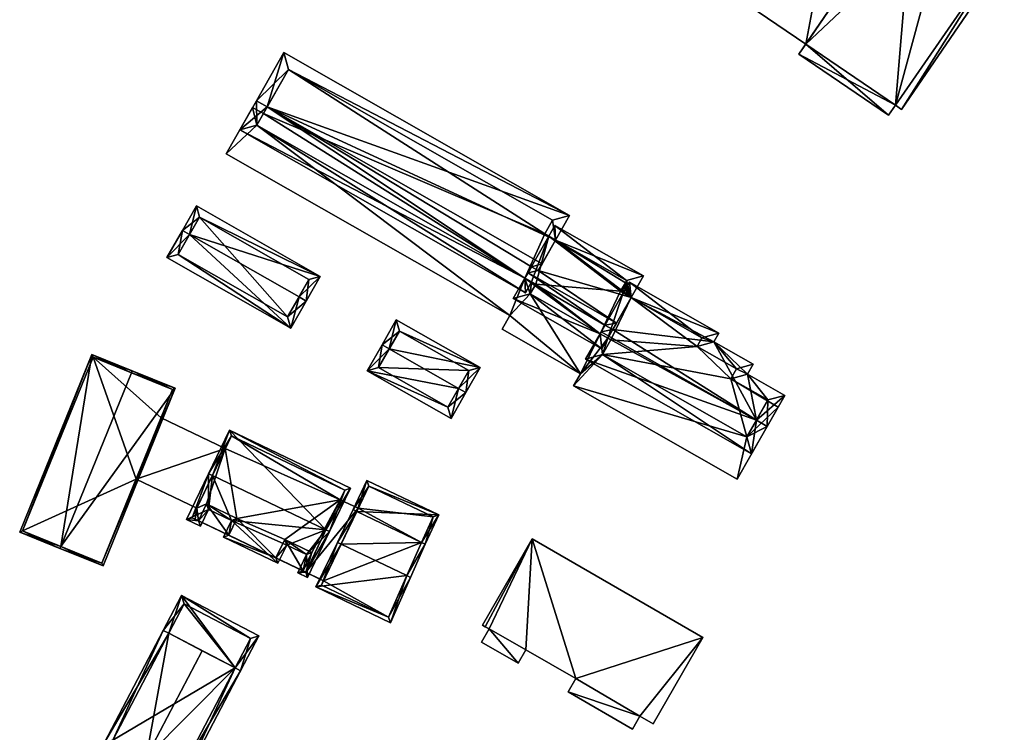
# Model space of a CAD drawing. Header units: inches. Extents: x 2685601 to 2690022, y 1235992 to 1239010.
# Tile 166 of 256: x 2689472 to 2689591, y 1236823 to 1236909. Entities that reach past the tile are written whole.
import ezdxf

# ---------------------------------------------------------------- set-up
doc = ezdxf.new("R2010")
doc.units = ezdxf.units.IN
doc.header["$MEASUREMENT"] = 0
doc.layers.add('Gebaeude Einzelhaus', color=10, linetype='Continuous')

msp = doc.modelspace()

# ---------------------------------------------------------------- meshes
at = {"layer": 'Gebaeude Einzelhaus'}
mesh = msp.add_polyface(dxfattribs=at)
corners = [(2689565.821, 1236904.851, 431.527), (2689576.653, 1236897.453, 431.527), (2689577.484, 1236898.67, 431.527), (2689589.854, 1236916.551, 431.527), (2689578.238, 1236898.156, 431.527), (2689579.705, 1236925.176, 431.527), (2689590.501, 1236916.109, 431.527), (2689590.641, 1236917.705, 431.527), (2689579.705, 1236925.176, 429.158), (2689573.826, 1236929.193, 429.158), (2689569.924, 1236923.479, 429.158), (2689558.529, 1236911.603, 429.158), (2689567.686, 1236925.008, 429.158), (2689566.646, 1236906.058, 429.158), (2689590.501, 1236916.109, 418.949), (2689578.238, 1236898.156, 418.949), (2689589.854, 1236916.551, 418.949), (2689590.641, 1236917.705, 418.949), (2689583.903, 1236922.309, 418.949), (2689579.705, 1236925.176, 418.949), (2689565.821, 1236904.851, 418.949), (2689566.646, 1236906.058, 418.949), (2689576.653, 1236897.453, 418.949), (2689577.484, 1236898.67, 418.949), (2689569.924, 1236923.479, 418.949), (2689573.826, 1236929.193, 418.949), (2689567.686, 1236925.008, 418.949), (2689558.529, 1236911.603, 418.949)]
mesh.append_faces([[corners[k] for k in face] for face in [(8, 10, 13), (13, 10, 11), (11, 10, 12), (8, 9, 10), (5, 3, 7), (3, 4, 6), (0, 2, 5), (5, 2, 3), (3, 2, 4), (0, 1, 2)]], dxfattribs={"color": 13})
mesh.append_faces([[corners[k] for k in face] for face in [(24, 27, 26), (24, 21, 27), (24, 19, 21), (24, 25, 19), (8, 19, 9), (9, 19, 25), (27, 21, 11), (11, 21, 13), (11, 12, 27), (27, 12, 26), (12, 10, 26), (26, 10, 24), (10, 9, 24), (24, 9, 25), (16, 18, 17), (18, 21, 19), (21, 22, 20), (16, 23, 18), (18, 23, 21), (21, 23, 22), (14, 15, 16), (16, 15, 23), (4, 2, 15), (15, 2, 23), (2, 1, 23), (23, 1, 22), (1, 0, 22), (22, 0, 20), (20, 13, 21), (13, 5, 8), (20, 0, 13), (13, 0, 5), (7, 8, 5), (7, 18, 8), (8, 18, 19), (7, 17, 18), (7, 3, 17), (17, 3, 16), (3, 6, 16), (16, 6, 14), (6, 4, 14), (14, 4, 15)]], dxfattribs={"color": 41})
mesh = msp.add_polyface(dxfattribs=at)
corners = [(2689541.791, 1236871.062, 431.38), (2689542.003, 1236869.215, 430.074), (2689542.746, 1236870.518, 431.38), (2689531.313, 1236875.31, 430.074), (2689532.722, 1236877.782, 432.551), (2689542.385, 1236872.105, 432.424), (2689543.783, 1236872.338, 433.203), (2689543.34, 1236871.561, 432.424), (2689533.093, 1236878.433, 433.203), (2689534.317, 1236878.694, 432.463), (2689533.506, 1236879.157, 432.463), (2689545.552, 1236875.442, 430.031), (2689536.415, 1236882.373, 428.705), (2689547.035, 1236878.044, 427.373), (2689536.346, 1236884.139, 427.373), (2689535.603, 1236882.836, 428.705), (2689533.355, 1236875.873, 431.38), (2689534.025, 1236877.039, 432.551), (2689544.808, 1236876.941, 429.202), (2689544.874, 1236877.228, 428.952), (2689544.798, 1236876.646, 429.434), (2689544.99, 1236877.484, 428.704), (2689544.848, 1236876.353, 429.638), (2689544.249, 1236876.185, 430.031), (2689560.691, 1236860.611, 433.203), (2689560.103, 1236856.553, 430.074), (2689561.993, 1236859.868, 433.203), (2689540.04, 1236867.99, 430.074), (2689541.791, 1236871.062, 432.973), (2689541.93, 1236871.306, 433.203), (2689555.563, 1236870.09, 428.381), (2689545.552, 1236875.442, 428.643), (2689564.13, 1236863.615, 429.55), (2689559.629, 1236866.181, 429.549), (2689560.314, 1236867.381, 428.381), (2689556.153, 1236871.125, 427.373), (2689545.341, 1236877.289, 427.373), (2689544.839, 1236876.408, 428.232), (2689544.848, 1236876.353, 428.268), (2689544.598, 1236875.986, 428.643), (2689544.8, 1236876.339, 428.299), (2689542.086, 1236868.55, 431.304), (2689543.095, 1236870.319, 432.973), (2689559.543, 1236858.599, 431.304), (2689562.085, 1236863.055, 430.819), (2689557.583, 1236865.621, 430.82), (2689558.27, 1236866.821, 429.649), (2689553.516, 1236869.53, 429.65), (2689554.106, 1236870.565, 428.642), (2689501.574, 1236898.461, 433.203), (2689538.11, 1236885.346, 427.373), (2689503.591, 1236905.028, 427.373), (2689536.415, 1236882.373, 430.349), (2689500.27, 1236899.204, 433.203), (2689534.79, 1236879.523, 433.203), (2689532.722, 1236877.782, 431.237), (2689498.271, 1236895.698, 430.074), (2689532.79, 1236876.016, 430.074), (2689533.533, 1236877.319, 431.237), (2689535.111, 1236883.116, 430.349), (2689536.064, 1236884.786, 428.678), (2689504.151, 1236902.983, 428.677), (2689500.318, 1236896.258, 431.237), (2689545.552, 1236875.442, 416.765), (2689544.598, 1236875.986, 416.765), (2689544.249, 1236876.185, 416.765), (2689544.848, 1236876.353, 416.765), (2689544.798, 1236876.646, 416.765), (2689544.808, 1236876.941, 416.765), (2689544.874, 1236877.228, 416.765), (2689544.99, 1236877.484, 416.765), (2689535.603, 1236882.836, 416.765), (2689532.722, 1236877.782, 428.225), (2689534.025, 1236877.039, 428.225), (2689533.355, 1236875.873, 428.225), (2689542.746, 1236870.518, 428.225), (2689542.746, 1236870.518, 416.765), (2689541.791, 1236871.062, 416.765), (2689534.025, 1236877.039, 416.765), (2689533.355, 1236875.873, 416.765), (2689533.533, 1236877.319, 416.765), (2689532.722, 1236877.782, 416.765), (2689543.095, 1236870.319, 428.225), (2689542.086, 1236868.55, 428.225), (2689559.543, 1236858.599, 428.224), (2689562.021, 1236862.942, 428.225), (2689562.085, 1236863.055, 416.765), (2689562.021, 1236862.942, 416.765), (2689557.583, 1236865.621, 416.765), (2689558.27, 1236866.821, 416.765), (2689553.516, 1236869.53, 416.765), (2689554.106, 1236870.565, 416.765), (2689559.543, 1236858.599, 416.765), (2689542.086, 1236868.55, 416.765), (2689543.095, 1236870.319, 416.765), (2689535.111, 1236883.116, 416.765), (2689536.064, 1236884.786, 416.765), (2689504.151, 1236902.983, 416.765), (2689501.119, 1236897.663, 428.225), (2689501.119, 1236897.663, 416.765), (2689500.318, 1236896.258, 428.225), (2689500.318, 1236896.258, 416.765)]
mesh.append_faces([[corners[k] for k in face] for face in [(57, 55, 58), (53, 62, 56), (56, 62, 57), (57, 62, 55), (53, 49, 62), (50, 61, 51), (51, 61, 53), (53, 61, 49), (52, 60, 50), (50, 60, 61), (52, 59, 60), (49, 10, 54), (54, 10, 9), (49, 55, 10), (55, 57, 58), (53, 56, 49), (49, 56, 55), (55, 56, 57), (52, 49, 54), (49, 51, 53), (52, 50, 49), (49, 50, 51), (38, 39, 40), (36, 31, 37), (37, 31, 38), (38, 31, 39), (30, 48, 35), (35, 48, 36), (36, 48, 31), (30, 47, 48), (33, 46, 34), (34, 46, 30), (30, 46, 47), (33, 45, 46), (26, 44, 32), (32, 44, 33), (33, 44, 45), (26, 24, 44), (25, 43, 26), (26, 43, 24), (27, 41, 25), (25, 41, 43), (27, 28, 41), (41, 28, 42), (31, 38, 39), (39, 38, 40), (31, 37, 38), (31, 36, 37), (31, 35, 36), (31, 30, 35), (30, 33, 34), (30, 24, 33), (33, 24, 32), (32, 24, 26), (31, 7, 30), (30, 7, 24), (24, 7, 29), (29, 7, 5), (27, 24, 28), (28, 24, 29), (27, 25, 24), (24, 25, 26), (20, 11, 22), (22, 11, 23), (14, 12, 15), (11, 21, 13), (13, 21, 14), (14, 21, 12), (11, 19, 21), (20, 18, 11), (11, 18, 19), (1, 0, 2), (1, 16, 0), (16, 4, 17), (1, 3, 16), (16, 3, 4), (12, 14, 15), (12, 13, 14), (12, 11, 13), (12, 9, 11), (11, 9, 6), (6, 9, 8), (8, 9, 10), (4, 5, 8), (8, 5, 6), (6, 5, 7), (3, 0, 4), (4, 0, 5), (3, 1, 0), (0, 1, 2)]], dxfattribs={"color": 13})
mesh.append_faces([[corners[k] for k in face] for face in [(99, 81, 101), (99, 95, 81), (81, 95, 71), (99, 97, 95), (95, 97, 96), (52, 9, 12), (52, 54, 9), (72, 55, 100), (100, 55, 62), (62, 98, 100), (98, 97, 99), (98, 61, 97), (62, 49, 98), (98, 49, 61), (61, 96, 97), (61, 60, 96), (60, 95, 96), (60, 59, 95), (52, 15, 59), (59, 15, 95), (95, 15, 71), (52, 12, 15), (87, 88, 86), (88, 90, 89), (90, 63, 91), (90, 94, 63), (63, 94, 76), (88, 93, 90), (90, 93, 94), (87, 92, 88), (88, 92, 93), (48, 91, 31), (31, 91, 63), (48, 90, 91), (48, 47, 90), (47, 46, 90), (90, 46, 89), (46, 88, 89), (46, 45, 88), (45, 44, 88), (88, 44, 86), (86, 85, 87), (86, 44, 85), (85, 44, 84), (84, 44, 43), (43, 44, 24), (43, 41, 84), (84, 41, 83), (41, 82, 83), (41, 42, 82), (28, 2, 42), (42, 2, 82), (82, 2, 75), (28, 0, 2), (29, 5, 28), (28, 5, 0), (65, 67, 66), (65, 68, 67), (65, 69, 68), (65, 71, 69), (69, 71, 70), (71, 80, 81), (65, 78, 71), (71, 78, 80), (64, 77, 65), (65, 77, 78), (78, 77, 79), (63, 76, 64), (64, 76, 77), (11, 7, 31), (11, 6, 7), (0, 75, 2), (0, 74, 75), (0, 16, 74), (73, 16, 17), (73, 74, 16), (55, 17, 4), (55, 73, 17), (55, 72, 73), (4, 10, 55), (4, 8, 10), (12, 71, 15), (12, 70, 71), (12, 21, 70), (21, 69, 70), (21, 19, 69), (19, 68, 69), (19, 18, 68), (18, 67, 68), (18, 20, 67), (38, 20, 22), (38, 67, 20), (38, 66, 67), (65, 38, 23), (23, 38, 22), (65, 66, 38), (31, 23, 11), (31, 65, 23), (31, 64, 65), (31, 63, 64)]], dxfattribs={"color": 41})
mesh = msp.add_polyface(dxfattribs=at)
corners = [(2689500.318, 1236896.258, 428.225), (2689496.611, 1236892.788, 428.225), (2689530.883, 1236873.248, 428.225), (2689499.816, 1236898.406, 428.225), (2689539.434, 1236866.223, 428.225), (2689529.958, 1236871.625, 428.225), (2689533.355, 1236875.873, 428.225), (2689532.722, 1236877.782, 428.225), (2689542.086, 1236868.55, 428.225), (2689538.59, 1236864.745, 428.225), (2689542.746, 1236870.518, 428.225), (2689559.543, 1236858.599, 428.224), (2689558.35, 1236853.479, 428.224), (2689563.323, 1236862.2, 428.225), (2689562.021, 1236862.942, 428.225), (2689543.095, 1236870.319, 428.225), (2689534.025, 1236877.039, 428.225), (2689501.119, 1236897.663, 428.225), (2689496.611, 1236892.788, 416.765), (2689499.816, 1236898.406, 416.765), (2689530.883, 1236873.248, 416.765), (2689529.958, 1236871.625, 416.765), (2689539.434, 1236866.223, 416.765), (2689538.59, 1236864.745, 416.765), (2689558.35, 1236853.479, 416.765), (2689563.323, 1236862.2, 416.765), (2689562.021, 1236862.942, 416.765), (2689501.119, 1236897.663, 416.765), (2689559.543, 1236858.599, 416.765), (2689542.086, 1236868.55, 416.765), (2689533.355, 1236875.873, 416.765), (2689541.791, 1236871.062, 416.765), (2689500.318, 1236896.258, 416.765), (2689532.722, 1236877.782, 416.765), (2689533.533, 1236877.319, 416.765), (2689534.025, 1236877.039, 416.765), (2689542.746, 1236870.518, 416.765), (2689543.095, 1236870.319, 416.765)]
mesh.append_faces([[corners[k] for k in face] for face in [(3, 0, 17), (7, 6, 16), (10, 8, 15), (11, 13, 14), (11, 12, 13), (8, 9, 11), (11, 9, 12), (6, 4, 10), (10, 4, 8), (8, 4, 9), (0, 2, 7), (7, 2, 6), (6, 2, 4), (4, 2, 5), (3, 1, 0), (0, 1, 2)]], dxfattribs={"color": 13})
mesh.append_faces([[corners[k] for k in face] for face in [(29, 36, 37), (29, 31, 36), (30, 34, 35), (30, 33, 34), (32, 19, 27), (32, 18, 19), (30, 20, 33), (33, 20, 32), (32, 20, 18), (29, 22, 31), (31, 22, 30), (30, 22, 20), (20, 22, 21), (28, 23, 29), (29, 23, 22), (28, 24, 23), (26, 25, 28), (28, 25, 24), (19, 17, 27), (19, 3, 17), (25, 26, 13), (13, 26, 14), (13, 12, 25), (25, 12, 24), (12, 9, 24), (24, 9, 23), (9, 4, 23), (23, 4, 22), (4, 5, 22), (22, 5, 21), (5, 2, 21), (21, 2, 20), (2, 1, 20), (20, 1, 18), (1, 3, 18), (18, 3, 19)]], dxfattribs={"color": 41})
mesh = msp.add_polyface(dxfattribs=at)
corners = [(2689505.43, 1236875.499, 427.656), (2689504.426, 1236871.721, 424.385), (2689506.298, 1236875.004, 427.656), (2689492.203, 1236883.04, 427.656), (2689489.463, 1236880.253, 424.385), (2689491.334, 1236883.535, 427.656), (2689507.995, 1236877.98, 424.385), (2689493.031, 1236886.511, 424.385), (2689504.053, 1236873.085, 425.251), (2689490.826, 1236880.626, 425.25), (2689506.631, 1236877.606, 425.34), (2689493.405, 1236885.148, 425.339), (2689506.631, 1236877.606, 416.895), (2689493.405, 1236885.148, 416.895), (2689490.826, 1236880.626, 416.895), (2689504.053, 1236873.085, 416.895)]
mesh.append_faces([[corners[k] for k in face] for face in [(3, 9, 5), (11, 3, 5), (5, 9, 4), (7, 11, 5), (10, 11, 6), (6, 11, 7), (8, 0, 2), (2, 0, 10), (2, 10, 6), (9, 8, 1), (4, 9, 1), (1, 8, 2), (3, 7, 5), (2, 6, 0), (0, 6, 3), (3, 6, 7), (4, 3, 5), (4, 1, 3), (3, 1, 0), (0, 1, 2)]], dxfattribs={"color": 13})
mesh.append_faces([[corners[k] for k in face] for face in [(13, 15, 14), (12, 15, 13), (8, 15, 12), (8, 12, 0), (0, 12, 10), (14, 15, 9), (9, 15, 8), (13, 14, 9), (3, 13, 9), (11, 13, 3), (12, 13, 11), (10, 12, 11)]], dxfattribs={"color": 41})
mesh = msp.add_polyface(dxfattribs=at)
corners = [(2689524.714, 1236864.445, 427.656), (2689525.583, 1236863.95, 427.656), (2689527.305, 1236866.971, 424.528), (2689516.323, 1236869.23, 427.656), (2689517.176, 1236872.746, 424.528), (2689515.454, 1236869.725, 427.656), (2689513.668, 1236866.59, 424.528), (2689523.795, 1236860.816, 424.528), (2689517.55, 1236871.383, 425.426), (2689515.031, 1236866.964, 425.395), (2689523.421, 1236862.18, 425.395), (2689525.941, 1236866.598, 425.427), (2689525.941, 1236866.598, 416.739), (2689523.421, 1236862.18, 416.739), (2689517.55, 1236871.383, 416.739), (2689515.031, 1236866.964, 416.739)]
mesh.append_faces([[corners[k] for k in face] for face in [(11, 8, 2), (1, 10, 0), (0, 11, 1), (1, 11, 2), (7, 10, 1), (9, 10, 6), (6, 10, 7), (3, 9, 5), (8, 3, 5), (5, 9, 6), (2, 8, 4), (4, 8, 5), (0, 7, 1), (5, 6, 3), (3, 6, 0), (0, 6, 7), (3, 4, 5), (0, 2, 3), (3, 2, 4), (0, 1, 2)]], dxfattribs={"color": 13})
mesh.append_faces([[corners[k] for k in face] for face in [(12, 15, 14), (12, 13, 15), (10, 9, 13), (13, 9, 15), (9, 14, 15), (3, 8, 9), (9, 8, 14), (8, 12, 14), (8, 11, 12), (11, 10, 12), (12, 10, 13), (11, 0, 10)]], dxfattribs={"color": 41})
mesh = msp.add_polyface(dxfattribs=at)
corners = [(2689485.171, 1236866.352, 430.252), (2689490.475, 1236864.465, 424.848), (2689485.265, 1236866.583, 430.252), (2689476.635, 1236845.355, 430.252), (2689481.751, 1236843.005, 424.848), (2689476.541, 1236845.123, 430.252), (2689480.4, 1236868.561, 424.848), (2689471.676, 1236847.101, 424.848), (2689481.614, 1236843.331, 425.088), (2689472.003, 1236847.239, 425.106), (2689490.149, 1236864.328, 425.089), (2689480.538, 1236868.235, 425.106), (2689480.538, 1236868.235, 412.769), (2689490.149, 1236864.328, 412.769), (2689472.003, 1236847.239, 412.769), (2689481.614, 1236843.331, 412.769), (2689485.743, 1236853.489, 422.004), (2689488.758, 1236860.907, 421.861), (2689485.743, 1236853.489, 412.769), (2689488.758, 1236860.907, 412.769)]
mesh.append_faces([[corners[k] for k in face] for face in [(11, 9, 6), (6, 9, 7), (0, 11, 2), (10, 0, 2), (2, 11, 6), (1, 8, 10), (1, 10, 2), (4, 8, 1), (3, 8, 5), (9, 3, 5), (7, 9, 5), (5, 8, 4), (3, 7, 5), (2, 6, 0), (0, 6, 3), (3, 6, 7), (4, 3, 5), (4, 1, 3), (3, 1, 0), (0, 1, 2)]], dxfattribs={"color": 13})
mesh.append_faces([[corners[k] for k in face] for face in [(18, 12, 19), (19, 12, 13), (18, 14, 12), (18, 15, 14), (13, 17, 19), (16, 15, 18), (16, 8, 15), (13, 10, 17), (17, 10, 16), (16, 10, 8), (8, 14, 15), (3, 9, 8), (8, 9, 14), (9, 11, 14), (14, 11, 12), (0, 10, 11), (11, 10, 12), (12, 10, 13)]], dxfattribs={"color": 41})
mesh = msp.add_polyface(dxfattribs=at)
corners = [(2689496.517, 1236857.192, 421.861), (2689488.758, 1236860.907, 421.861), (2689485.743, 1236853.489, 422.004), (2689493.066, 1236849.984, 422.004), (2689488.758, 1236860.907, 412.769), (2689496.517, 1236857.192, 412.769), (2689485.743, 1236853.489, 412.769), (2689493.066, 1236849.984, 412.769)]
mesh.append_faces([[corners[k] for k in face] for face in [(0, 2, 3), (0, 1, 2)]], dxfattribs={"color": 13})
mesh.append_faces([[corners[k] for k in face] for face in [(4, 5, 6), (6, 5, 7), (2, 7, 3), (2, 6, 7), (5, 4, 0), (0, 4, 1)]], dxfattribs={"color": 41})
mesh = msp.add_polyface(dxfattribs=at)
corners = [(2689508.673, 1236847.366, 426.981), (2689511.634, 1236852.393, 423.853), (2689497.016, 1236859.391, 423.853), (2689509.124, 1236847.15, 426.981), (2689494.957, 1236853.932, 426.98), (2689494.506, 1236854.148, 426.98), (2689494.489, 1236849.825, 424.995), (2689491.849, 1236848.598, 423.853), (2689493.518, 1236847.798, 423.853), (2689497.261, 1236848.498, 424.995), (2689502.875, 1236843.318, 423.853), (2689496.291, 1236846.47, 423.853), (2689503.935, 1236845.53, 425.1), (2689506.323, 1236844.388, 425.1), (2689506.466, 1236841.599, 423.853), (2689505.264, 1236842.174, 423.853), (2689506.231, 1236842.265, 424.107), (2689505.93, 1236842.409, 424.107), (2689510.966, 1236852.158, 424.122), (2689497.251, 1236858.724, 424.122), (2689492.515, 1236848.833, 424.107), (2689493.283, 1236848.465, 424.107), (2689494.254, 1236850.491, 425.249), (2689496.958, 1236846.705, 424.107), (2689497.928, 1236848.733, 425.249), (2689502.64, 1236843.984, 424.107), (2689503.7, 1236846.196, 425.354), (2689506.989, 1236844.623, 425.354), (2689497.251, 1236858.724, 412.769), (2689510.966, 1236852.158, 412.769), (2689493.066, 1236849.984, 422.004), (2689492.515, 1236848.833, 412.769), (2689496.517, 1236857.192, 421.861), (2689496.517, 1236857.192, 412.769), (2689493.066, 1236849.984, 412.769), (2689492.87, 1236848.663, 422.495), (2689492.87, 1236848.663, 412.769), (2689493.283, 1236848.465, 422.495), (2689494.254, 1236850.491, 422.495), (2689497.928, 1236848.733, 422.495), (2689496.958, 1236846.705, 422.495), (2689502.64, 1236843.984, 422.495), (2689503.7, 1236846.196, 422.495), (2689506.989, 1236844.623, 422.495), (2689505.93, 1236842.409, 422.495), (2689506.231, 1236842.265, 422.495), (2689510.416, 1236851.008, 422.495), (2689510.416, 1236851.008, 412.769), (2689506.989, 1236844.623, 412.769), (2689506.231, 1236842.265, 412.769), (2689503.7, 1236846.196, 412.769), (2689497.928, 1236848.733, 412.769), (2689505.93, 1236842.409, 412.769), (2689502.64, 1236843.984, 412.769), (2689496.958, 1236846.705, 412.769), (2689494.254, 1236850.491, 412.769), (2689493.283, 1236848.465, 412.769)]
mesh.append_faces([[corners[k] for k in face] for face in [(27, 17, 13), (26, 27, 13), (25, 26, 12), (12, 26, 13), (10, 25, 12), (23, 25, 11), (11, 25, 10), (24, 23, 9), (22, 24, 9), (9, 23, 11), (21, 22, 6), (6, 22, 9), (8, 21, 6), (20, 21, 7), (7, 21, 8), (4, 20, 5), (19, 4, 5), (5, 20, 7), (18, 19, 2), (2, 19, 5), (1, 18, 2), (16, 0, 3), (3, 0, 18), (3, 18, 1), (14, 16, 3), (17, 16, 15), (13, 17, 15), (15, 16, 14), (0, 13, 3), (3, 13, 14), (14, 13, 15), (0, 12, 13), (4, 9, 0), (0, 9, 12), (12, 9, 10), (10, 9, 11), (5, 6, 4), (4, 6, 9), (5, 7, 6), (6, 7, 8), (0, 2, 4), (4, 2, 5), (3, 1, 0), (0, 1, 2)]], dxfattribs={"color": 13})
mesh.append_faces([[corners[k] for k in face] for face in [(34, 36, 31), (34, 56, 36), (33, 55, 34), (34, 55, 56), (33, 51, 55), (51, 53, 54), (51, 50, 53), (48, 49, 52), (33, 47, 51), (51, 47, 50), (50, 47, 48), (48, 47, 49), (33, 28, 47), (47, 28, 29), (29, 46, 47), (46, 0, 45), (45, 0, 16), (29, 18, 46), (46, 18, 0), (44, 45, 17), (17, 45, 16), (17, 43, 44), (17, 27, 43), (27, 26, 43), (43, 26, 42), (42, 25, 41), (42, 26, 25), (40, 41, 23), (23, 41, 25), (23, 39, 40), (23, 24, 39), (38, 39, 22), (22, 39, 24), (38, 21, 37), (38, 22, 21), (21, 35, 37), (35, 31, 36), (21, 20, 35), (35, 20, 31), (31, 30, 34), (32, 28, 33), (32, 19, 28), (30, 4, 32), (32, 4, 19), (31, 20, 30), (30, 20, 4), (19, 18, 28), (28, 18, 29)]], dxfattribs={"color": 41})
mesh = msp.add_polyface(dxfattribs=at)
corners = [(2689512.402, 1236849.588, 423.141), (2689522.305, 1236849.17, 421.008), (2689513.635, 1236853.321, 421.008), (2689520.226, 1236845.841, 423.141), (2689520.678, 1236845.625, 423.141), (2689511.95, 1236849.804, 423.141), (2689510.059, 1236845.851, 426.981), (2689510.509, 1236845.635, 426.981), (2689518.454, 1236841.832, 426.981), (2689518.905, 1236841.616, 426.981), (2689507.476, 1236840.458, 422.004), (2689516.485, 1236836.145, 422.004), (2689521.645, 1236848.931, 421.282), (2689513.87, 1236852.655, 421.281), (2689520.221, 1236845.83, 423.152), (2689508.143, 1236840.693, 422.42), (2689516.236, 1236836.819, 422.42), (2689520.221, 1236845.83, 412.769), (2689516.236, 1236836.819, 412.769), (2689521.645, 1236848.931, 412.769), (2689513.87, 1236852.655, 412.769), (2689508.395, 1236841.22, 422.495), (2689508.395, 1236841.22, 412.769), (2689508.143, 1236840.693, 412.769), (2689512.585, 1236849.97, 422.495), (2689512.585, 1236849.97, 412.769)]
mesh.append_faces([[corners[k] for k in face] for face in [(11, 16, 9), (9, 16, 8), (15, 6, 7), (11, 10, 16), (16, 10, 15), (15, 10, 6), (4, 14, 3), (9, 8, 4), (4, 8, 14), (5, 0, 6), (6, 0, 7), (1, 13, 2), (2, 13, 5), (5, 13, 0), (4, 12, 1), (1, 12, 13), (4, 3, 12), (8, 11, 9), (6, 10, 7), (7, 10, 8), (8, 10, 11), (3, 8, 4), (4, 8, 9), (0, 7, 3), (3, 7, 8), (5, 6, 0), (0, 6, 7), (0, 2, 5), (4, 1, 3), (3, 1, 0), (0, 1, 2)]], dxfattribs={"color": 13})
mesh.append_faces([[corners[k] for k in face] for face in [(17, 25, 19), (19, 25, 20), (17, 22, 25), (17, 18, 22), (22, 18, 23), (16, 15, 18), (18, 15, 23), (24, 13, 25), (25, 13, 20), (21, 0, 24), (24, 0, 13), (21, 7, 0), (23, 15, 22), (22, 15, 21), (21, 15, 7), (13, 19, 20), (13, 12, 19), (3, 17, 12), (12, 17, 19), (3, 14, 17), (8, 16, 14), (14, 16, 17), (17, 16, 18)]], dxfattribs={"color": 41})
mesh = msp.add_polyface(dxfattribs=at)
corners = [(2689508.395, 1236841.22, 422.495), (2689506.231, 1236842.265, 422.495), (2689505.93, 1236842.409, 422.495), (2689512.585, 1236849.97, 422.495), (2689510.416, 1236851.008, 422.495), (2689503.7, 1236846.196, 422.495), (2689506.989, 1236844.623, 422.495), (2689502.64, 1236843.984, 422.495), (2689492.866, 1236848.655, 422.495), (2689496.958, 1236846.705, 422.495), (2689494.254, 1236850.491, 422.495), (2689497.928, 1236848.733, 422.495), (2689493.283, 1236848.465, 422.495), (2689492.87, 1236848.663, 422.495), (2689492.866, 1236848.655, 412.769), (2689508.395, 1236841.22, 412.769), (2689510.416, 1236851.008, 412.769), (2689512.585, 1236849.97, 412.769), (2689492.87, 1236848.663, 412.769), (2689502.64, 1236843.984, 412.769), (2689505.93, 1236842.409, 412.769), (2689506.231, 1236842.265, 412.769), (2689493.283, 1236848.465, 412.769), (2689496.958, 1236846.705, 412.769), (2689494.254, 1236850.491, 412.769), (2689497.928, 1236848.733, 412.769), (2689503.7, 1236846.196, 412.769), (2689506.989, 1236844.623, 412.769)]
mesh.append_faces([[corners[k] for k in face] for face in [(8, 12, 13), (8, 9, 12), (12, 9, 10), (10, 9, 11), (0, 7, 8), (8, 7, 9), (0, 2, 7), (7, 2, 5), (5, 2, 6), (4, 1, 3), (3, 1, 0), (0, 1, 2)]], dxfattribs={"color": 13})
mesh.append_faces([[corners[k] for k in face] for face in [(17, 21, 16), (20, 26, 27), (20, 19, 26), (23, 24, 25), (23, 22, 24), (19, 14, 23), (23, 14, 22), (22, 14, 18), (17, 15, 21), (21, 15, 20), (20, 15, 19), (19, 15, 14), (14, 13, 18), (14, 8, 13), (16, 3, 17), (16, 4, 3), (8, 15, 0), (8, 14, 15)]], dxfattribs={"color": 41})
mesh = msp.add_polyface(dxfattribs=at)
corners = [(2689528.385, 1236835.386, 429.603), (2689527.474, 1236833.808, 429.603), (2689531.904, 1236831.251, 429.603), (2689532.838, 1236832.87, 429.603), (2689533.591, 1236846.275, 429.603), (2689538.86, 1236829.394, 429.603), (2689546.603, 1236824.848, 429.603), (2689537.926, 1236827.775, 429.603), (2689554.226, 1236834.365, 429.603), (2689545.701, 1236823.288, 429.603), (2689548.2, 1236823.926, 429.603), (2689527.926, 1236835.652, 429.603), (2689527.576, 1236835.854, 429.603), (2689548.2, 1236823.926, 415.405), (2689546.603, 1236824.848, 415.405), (2689554.226, 1236834.365, 415.405), (2689533.591, 1236846.275, 415.405), (2689527.576, 1236835.854, 415.405), (2689527.926, 1236835.652, 415.405), (2689528.385, 1236835.386, 415.405), (2689527.474, 1236833.808, 415.405), (2689531.904, 1236831.251, 415.405), (2689532.838, 1236832.87, 415.405), (2689538.86, 1236829.394, 415.405), (2689537.926, 1236827.775, 415.405), (2689545.701, 1236823.288, 415.405)]
mesh.append_faces([[corners[k] for k in face] for face in [(0, 4, 11), (11, 4, 12), (8, 6, 10), (6, 7, 9), (4, 5, 8), (8, 5, 6), (6, 5, 7), (0, 3, 4), (4, 3, 5), (0, 2, 3), (0, 1, 2)]], dxfattribs={"color": 13})
mesh.append_faces([[corners[k] for k in face] for face in [(24, 14, 25), (14, 15, 13), (16, 18, 17), (16, 19, 18), (19, 21, 20), (16, 22, 19), (19, 22, 21), (24, 23, 14), (14, 23, 15), (15, 23, 16), (16, 23, 22), (6, 9, 14), (14, 9, 25), (9, 7, 25), (25, 7, 24), (7, 5, 24), (24, 5, 23), (5, 3, 23), (23, 3, 22), (3, 2, 22), (22, 2, 21), (2, 1, 21), (21, 1, 20), (1, 0, 20), (20, 0, 19), (0, 11, 19), (19, 11, 18), (11, 12, 18), (18, 12, 17), (12, 4, 17), (17, 4, 16), (4, 8, 16), (16, 8, 15), (8, 10, 15), (15, 10, 13), (10, 6, 13), (13, 6, 14)]], dxfattribs={"color": 41})
mesh = msp.add_polyface(dxfattribs=at)
corners = [(2689491.256, 1236816.764, 421.835), (2689498.356, 1236830.329, 421.835), (2689497.691, 1236830.677, 422.384), (2689486.953, 1236819.862, 425.674), (2689493.706, 1236832.763, 425.675), (2689486.606, 1236819.198, 425.674), (2689489.688, 1236834.866, 422.38), (2689489.024, 1236835.214, 421.835), (2689481.924, 1236821.648, 421.835), (2689490.94, 1236817.776, 422.383), (2689482.936, 1236821.964, 422.38), (2689489.688, 1236834.866, 421.835), (2689491.234, 1236839.436, 419.701), (2689497.691, 1236830.677, 421.835), (2689500.568, 1236834.551, 419.701), (2689499.555, 1236834.235, 420.037), (2689491.55, 1236838.424, 420.037), (2689489.688, 1236834.866, 412.621), (2689482.936, 1236821.964, 412.621), (2689490.94, 1236817.776, 412.621), (2689497.691, 1236830.677, 412.621), (2689499.555, 1236834.235, 412.621), (2689491.55, 1236838.424, 412.621)]
mesh.append_faces([[corners[k] for k in face] for face in [(13, 15, 1), (7, 16, 11), (15, 16, 12), (12, 16, 7), (1, 15, 14), (14, 15, 12), (14, 13, 1), (14, 12, 13), (13, 12, 11), (11, 12, 7), (3, 9, 5), (10, 3, 5), (8, 10, 5), (7, 10, 8), (6, 10, 7), (1, 9, 2), (5, 9, 0), (0, 9, 1), (6, 3, 4), (6, 8, 3), (3, 8, 5), (6, 7, 8), (0, 3, 5), (0, 2, 3), (3, 2, 4), (0, 1, 2)]], dxfattribs={"color": 13})
mesh.append_faces([[corners[k] for k in face] for face in [(20, 17, 22), (20, 22, 21), (11, 16, 17), (17, 16, 22), (16, 15, 22), (22, 15, 21), (15, 20, 21), (15, 13, 20), (17, 20, 18), (18, 20, 19), (19, 13, 9), (9, 13, 2), (19, 20, 13), (3, 10, 9), (9, 10, 19), (19, 10, 18), (11, 10, 6), (11, 18, 10), (11, 17, 18), (4, 11, 6), (2, 13, 4), (4, 13, 11)]], dxfattribs={"color": 41})

doc.saveas('drawing.dxf')
